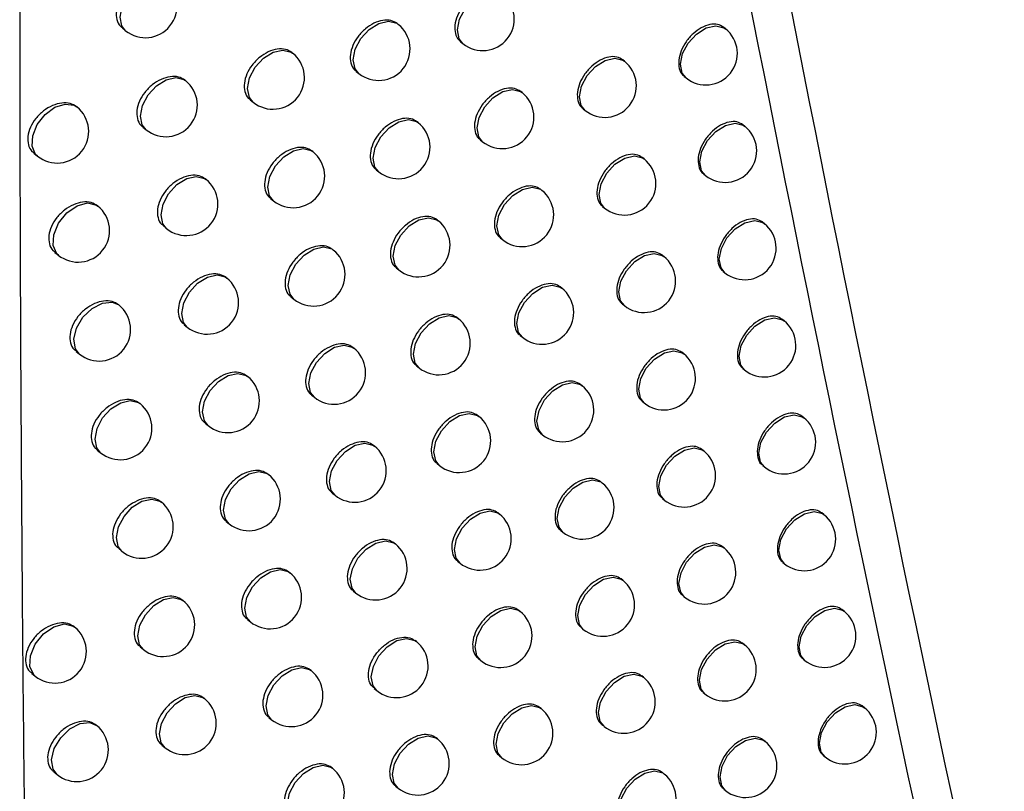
# Model space of a CAD drawing. Header units: millimetres. Extents: x 15231 to 16570, y 10019 to 11489.
# Tile 197 of 206: x 16384 to 16400, y 11066 to 11078. Entities that reach past the tile are written whole.
import ezdxf

# ---------------------------------------------------------------- set-up
doc = ezdxf.new("R2010")
doc.units = ezdxf.units.MM

msp = doc.modelspace()

# ---------------------------------------------------------------- linework, layer by layer
at = {"color": 7, "linetype": 'Continuous', "lineweight": 25}
for p, q in [((16389.982, 11077.975), (16389.964, 11077.99)), ((16385.605, 11077.916), (16385.657, 11077.874)), ((16395.174, 11077.905), (16395.141, 11077.931)), ((16390.97, 11077.701), (16391.008, 11077.67)), ((16388.306, 11077.52), (16388.293, 11077.531)), ((16393.571, 11077.39), (16393.543, 11077.412)), ((16389.313, 11077.23), (16389.356, 11077.196)), ((16386.607, 11077.083), (16386.598, 11077.09)), ((16394.519, 11077.148), (16394.547, 11077.125)), ((16391.946, 11076.894), (16391.923, 11076.912)), ((16387.633, 11076.778), (16387.68, 11076.74)), ((16392.912, 11076.637), (16392.945, 11076.61)), ((16390.298, 11076.416), (16390.279, 11076.431)), ((16385.929, 11076.345), (16385.981, 11076.303)), ((16395.48, 11076.357), (16395.447, 11076.384)), ((16391.282, 11076.144), (16391.32, 11076.114)), ((16388.627, 11075.956), (16388.612, 11075.968)), ((16384.202, 11075.93), (16384.258, 11075.885)), ((16393.881, 11075.84), (16393.853, 11075.863)), ((16389.63, 11075.669), (16389.672, 11075.636)), ((16386.933, 11075.515), (16386.923, 11075.523)), ((16394.826, 11075.6), (16394.854, 11075.578)), ((16392.26, 11075.34), (16392.236, 11075.36)), ((16387.955, 11075.213), (16388.001, 11075.176)), ((16393.223, 11075.086), (16393.255, 11075.06)), ((16390.616, 11074.859), (16390.597, 11074.874)), ((16395.789, 11074.813), (16395.756, 11074.84)), ((16386.256, 11074.776), (16386.307, 11074.735)), ((16391.597, 11074.59), (16391.634, 11074.561)), ((16388.95, 11074.395), (16388.935, 11074.408)), ((16384.535, 11074.357), (16384.589, 11074.313)), ((16394.194, 11074.292), (16394.165, 11074.316)), ((16389.949, 11074.112), (16389.99, 11074.079)), ((16387.261, 11073.95), (16387.25, 11073.959)), ((16395.136, 11074.055), (16395.163, 11074.033)), ((16392.577, 11073.79), (16392.552, 11073.81)), ((16388.279, 11073.652), (16388.324, 11073.616)), ((16385.549, 11073.523), (16385.543, 11073.529)), ((16393.537, 11073.538), (16393.568, 11073.513)), ((16390.937, 11073.305), (16390.917, 11073.321)), ((16396.101, 11073.271), (16396.067, 11073.298)), ((16386.586, 11073.21), (16386.635, 11073.17)), ((16391.915, 11073.039), (16391.95, 11073.01)), ((16389.276, 11072.837), (16389.26, 11072.85)), ((16384.87, 11072.787), (16384.923, 11072.744)), ((16394.51, 11072.748), (16394.48, 11072.772)), ((16390.271, 11072.557), (16390.311, 11072.525)), ((16395.449, 11072.512), (16395.475, 11072.491)), ((16387.592, 11072.388), (16387.58, 11072.398)), ((16392.896, 11072.242), (16392.871, 11072.262)), ((16388.605, 11072.093), (16388.65, 11072.058)), ((16385.886, 11071.957), (16385.878, 11071.963)), ((16393.853, 11071.993), (16393.883, 11071.968)), ((16391.261, 11071.753), (16391.24, 11071.771)), ((16396.416, 11071.732), (16396.381, 11071.76)), ((16386.917, 11071.647), (16386.966, 11071.609)), ((16392.235, 11071.49), (16392.27, 11071.462)), ((16389.604, 11071.283), (16389.587, 11071.296)), ((16385.207, 11071.22), (16385.259, 11071.177)), ((16394.828, 11071.206), (16394.797, 11071.23)), ((16390.596, 11071.005), (16390.635, 11070.974)), ((16395.765, 11070.973), (16395.79, 11070.952)), ((16387.925, 11070.829), (16387.912, 11070.84)), ((16393.218, 11070.697), (16393.192, 11070.718)), ((16388.935, 11070.538), (16388.978, 11070.503)), ((16386.224, 11070.394), (16386.215, 11070.401)), ((16394.172, 11070.45), (16394.202, 11070.426)), ((16391.587, 11070.205), (16391.565, 11070.223)), ((16396.734, 11070.195), (16396.699, 11070.224)), ((16387.252, 11070.088), (16387.299, 11070.05)), ((16392.558, 11069.945), (16392.592, 11069.917)), ((16389.935, 11069.731), (16389.917, 11069.745)), ((16395.149, 11069.667), (16395.118, 11069.692)), ((16385.546, 11069.656), (16385.598, 11069.614)), ((16390.923, 11069.456), (16390.961, 11069.426)), ((16396.083, 11069.436), (16396.108, 11069.416)), ((16388.261, 11069.273), (16388.247, 11069.285)), ((16393.543, 11069.155), (16393.516, 11069.176)), ((16389.266, 11068.985), (16389.309, 11068.951)), ((16394.494, 11068.91), (16394.523, 11068.887)), ((16386.565, 11068.834), (16386.555, 11068.842)), ((16391.916, 11068.66), (16391.893, 11068.678)), ((16397.055, 11068.661), (16397.019, 11068.69)), ((16387.588, 11068.531), (16387.635, 11068.494)), ((16392.884, 11068.402), (16392.917, 11068.375)), ((16390.268, 11068.182), (16390.249, 11068.197)), ((16395.473, 11068.13), (16395.441, 11068.156)), ((16385.888, 11068.095), (16385.939, 11068.054)), ((16391.253, 11067.91), (16391.29, 11067.88)), ((16396.404, 11067.901), (16396.429, 11067.882)), ((16384.167, 11067.676), (16384.221, 11067.632)), ((16388.599, 11067.721), (16388.584, 11067.733)), ((16393.871, 11067.615), (16393.843, 11067.638)), ((16389.6, 11067.435), (16389.642, 11067.402)), ((16394.818, 11067.373), (16394.847, 11067.35)), ((16386.908, 11067.277), (16386.898, 11067.285)), ((16392.248, 11067.117), (16392.224, 11067.136)), ((16397.378, 11067.13), (16397.342, 11067.16)), ((16387.927, 11066.978), (16387.973, 11066.941)), ((16385.196, 11066.85), (16385.19, 11066.856)), ((16393.212, 11066.862), (16393.245, 11066.836)), ((16390.604, 11066.636), (16390.584, 11066.651)), ((16395.8, 11066.596), (16395.767, 11066.623)), ((16386.233, 11066.537), (16386.282, 11066.497)), ((16391.585, 11066.367), (16391.622, 11066.337)), ((16396.728, 11066.37), (16396.752, 11066.351)), ((16384.517, 11066.114), (16384.57, 11066.071)), ((16388.94, 11066.171), (16388.924, 11066.183)), ((16394.201, 11066.079), (16394.173, 11066.102)), ((16389.937, 11065.889), (16389.978, 11065.856)), ((16395.146, 11065.839), (16395.174, 11065.817))]:
    msp.add_line(p, q, dxfattribs=at)
at = {"color": 7, "linetype": 'Continuous', "lineweight": 25, "flags": 128}
for points in [[(16385.657, 11077.874), (16385.597, 11077.951), (16385.568, 11078.092), (16385.601, 11078.26), (16385.69, 11078.428), (16385.821, 11078.572), (16385.975, 11078.668), (16386.129, 11078.703), (16386.258, 11078.671), (16386.283, 11078.654)], [(16391.008, 11077.67), (16390.948, 11077.747), (16390.92, 11077.888), (16390.952, 11078.056), (16391.041, 11078.224), (16391.172, 11078.368), (16391.327, 11078.464), (16391.48, 11078.499), (16391.609, 11078.467), (16391.635, 11078.45)], [(16389.356, 11077.196), (16389.296, 11077.272), (16389.267, 11077.414), (16389.3, 11077.581), (16389.388, 11077.75), (16389.52, 11077.893), (16389.674, 11077.99), (16389.827, 11078.025), (16389.957, 11077.993), (16389.982, 11077.975)], [(16394.547, 11077.125), (16394.487, 11077.201), (16394.459, 11077.343), (16394.491, 11077.511), (16394.58, 11077.679), (16394.712, 11077.822), (16394.866, 11077.919), (16395.019, 11077.954), (16395.148, 11077.922), (16395.174, 11077.905)], [(16387.68, 11076.74), (16387.62, 11076.816), (16387.591, 11076.958), (16387.624, 11077.126), (16387.713, 11077.294), (16387.844, 11077.437), (16387.998, 11077.534), (16388.152, 11077.569), (16388.281, 11077.537), (16388.306, 11077.52)], [(16392.945, 11076.61), (16392.885, 11076.687), (16392.856, 11076.828), (16392.889, 11076.996), (16392.978, 11077.164), (16393.109, 11077.308), (16393.263, 11077.404), (16393.417, 11077.439), (16393.546, 11077.407), (16393.571, 11077.39)], [(16385.981, 11076.303), (16385.921, 11076.38), (16385.892, 11076.521), (16385.925, 11076.689), (16386.013, 11076.857), (16386.145, 11077.001), (16386.299, 11077.097), (16386.452, 11077.132), (16386.581, 11077.1), (16386.607, 11077.083)], [(16391.32, 11076.114), (16391.26, 11076.19), (16391.231, 11076.332), (16391.264, 11076.5), (16391.352, 11076.668), (16391.484, 11076.811), (16391.638, 11076.908), (16391.791, 11076.943), (16391.921, 11076.911), (16391.946, 11076.894)], [(16384.258, 11075.885), (16384.229, 11075.913), (16384.173, 11076.041), (16384.182, 11076.207), (16384.255, 11076.385), (16384.38, 11076.544), (16384.535, 11076.66), (16384.697, 11076.712), (16384.838, 11076.693), (16384.884, 11076.665)], [(16389.672, 11075.636), (16389.612, 11075.712), (16389.583, 11075.854), (16389.616, 11076.022), (16389.704, 11076.19), (16389.836, 11076.333), (16389.99, 11076.43), (16390.143, 11076.465), (16390.272, 11076.433), (16390.298, 11076.416)], [(16394.854, 11075.578), (16394.794, 11075.654), (16394.765, 11075.796), (16394.798, 11075.963), (16394.887, 11076.132), (16395.018, 11076.275), (16395.172, 11076.372), (16395.325, 11076.407), (16395.455, 11076.375), (16395.48, 11076.357)], [(16388.001, 11075.176), (16387.941, 11075.253), (16387.912, 11075.394), (16387.945, 11075.562), (16388.033, 11075.73), (16388.165, 11075.874), (16388.319, 11075.97), (16388.472, 11076.005), (16388.601, 11075.973), (16388.627, 11075.956)], [(16393.255, 11075.06), (16393.195, 11075.137), (16393.166, 11075.278), (16393.199, 11075.446), (16393.288, 11075.614), (16393.419, 11075.758), (16393.573, 11075.854), (16393.727, 11075.889), (16393.856, 11075.857), (16393.881, 11075.84)], [(16386.307, 11074.735), (16386.246, 11074.812), (16386.218, 11074.953), (16386.251, 11075.121), (16386.339, 11075.289), (16386.471, 11075.433), (16386.625, 11075.529), (16386.778, 11075.564), (16386.907, 11075.532), (16386.933, 11075.515)], [(16391.634, 11074.561), (16391.574, 11074.637), (16391.545, 11074.779), (16391.578, 11074.946), (16391.666, 11075.115), (16391.798, 11075.258), (16391.952, 11075.355), (16392.105, 11075.39), (16392.235, 11075.358), (16392.26, 11075.34)], [(16384.589, 11074.313), (16384.566, 11074.335), (16384.505, 11074.466), (16384.515, 11074.638), (16384.592, 11074.821), (16384.724, 11074.984), (16384.887, 11075.097), (16385.052, 11075.142), (16385.192, 11075.109), (16385.216, 11075.092)], [(16389.99, 11074.079), (16389.93, 11074.155), (16389.901, 11074.297), (16389.934, 11074.465), (16390.023, 11074.633), (16390.154, 11074.776), (16390.308, 11074.873), (16390.462, 11074.908), (16390.591, 11074.876), (16390.616, 11074.859)], [(16395.163, 11074.033), (16395.103, 11074.11), (16395.074, 11074.251), (16395.107, 11074.419), (16395.196, 11074.587), (16395.327, 11074.731), (16395.481, 11074.827), (16395.635, 11074.862), (16395.764, 11074.83), (16395.789, 11074.813)], [(16388.324, 11073.616), (16388.264, 11073.692), (16388.235, 11073.834), (16388.268, 11074.001), (16388.357, 11074.17), (16388.488, 11074.313), (16388.642, 11074.41), (16388.796, 11074.445), (16388.925, 11074.413), (16388.95, 11074.395)], [(16393.568, 11073.513), (16393.508, 11073.589), (16393.479, 11073.731), (16393.512, 11073.898), (16393.601, 11074.067), (16393.732, 11074.21), (16393.886, 11074.307), (16394.039, 11074.342), (16394.169, 11074.31), (16394.194, 11074.292)], [(16386.635, 11073.17), (16386.575, 11073.247), (16386.546, 11073.388), (16386.579, 11073.556), (16386.668, 11073.724), (16386.799, 11073.868), (16386.953, 11073.964), (16387.107, 11073.999), (16387.236, 11073.967), (16387.261, 11073.95)], [(16391.95, 11073.01), (16391.89, 11073.086), (16391.862, 11073.228), (16391.894, 11073.396), (16391.983, 11073.564), (16392.115, 11073.707), (16392.269, 11073.804), (16392.422, 11073.839), (16392.551, 11073.807), (16392.577, 11073.79)], [(16384.923, 11072.744), (16384.86, 11072.828), (16384.835, 11072.979), (16384.877, 11073.156), (16384.979, 11073.329), (16385.124, 11073.469), (16385.287, 11073.554), (16385.442, 11073.569), (16385.549, 11073.523)], [(16390.311, 11072.525), (16390.251, 11072.601), (16390.222, 11072.743), (16390.255, 11072.911), (16390.344, 11073.079), (16390.475, 11073.222), (16390.629, 11073.319), (16390.783, 11073.354), (16390.912, 11073.322), (16390.937, 11073.305)], [(16395.475, 11072.491), (16395.415, 11072.568), (16395.387, 11072.709), (16395.419, 11072.877), (16395.508, 11073.045), (16395.639, 11073.189), (16395.794, 11073.285), (16395.947, 11073.32), (16396.076, 11073.288), (16396.101, 11073.271)], [(16388.65, 11072.058), (16388.589, 11072.134), (16388.561, 11072.276), (16388.594, 11072.444), (16388.682, 11072.612), (16388.814, 11072.755), (16388.968, 11072.852), (16389.121, 11072.887), (16389.25, 11072.855), (16389.276, 11072.837)], [(16393.883, 11071.968), (16393.823, 11072.044), (16393.795, 11072.186), (16393.827, 11072.354), (16393.916, 11072.522), (16394.048, 11072.665), (16394.202, 11072.762), (16394.355, 11072.797), (16394.484, 11072.765), (16394.51, 11072.748)], [(16386.966, 11071.609), (16386.906, 11071.685), (16386.877, 11071.827), (16386.91, 11071.994), (16386.998, 11072.163), (16387.13, 11072.306), (16387.284, 11072.402), (16387.437, 11072.437), (16387.567, 11072.406), (16387.592, 11072.388)], [(16392.27, 11071.462), (16392.21, 11071.539), (16392.181, 11071.68), (16392.214, 11071.848), (16392.303, 11072.016), (16392.434, 11072.16), (16392.588, 11072.256), (16392.742, 11072.291), (16392.871, 11072.259), (16392.896, 11072.242)], [(16385.259, 11071.177), (16385.199, 11071.254), (16385.171, 11071.395), (16385.203, 11071.563), (16385.292, 11071.731), (16385.424, 11071.875), (16385.578, 11071.971), (16385.731, 11072.006), (16385.86, 11071.974), (16385.886, 11071.957)], [(16390.635, 11070.974), (16390.575, 11071.05), (16390.546, 11071.192), (16390.579, 11071.36), (16390.668, 11071.528), (16390.799, 11071.671), (16390.953, 11071.768), (16391.106, 11071.803), (16391.236, 11071.771), (16391.261, 11071.753)], [(16395.79, 11070.952), (16395.73, 11071.028), (16395.701, 11071.17), (16395.734, 11071.338), (16395.823, 11071.506), (16395.954, 11071.649), (16396.108, 11071.746), (16396.262, 11071.781), (16396.391, 11071.749), (16396.416, 11071.732)], [(16388.978, 11070.503), (16388.918, 11070.579), (16388.889, 11070.721), (16388.922, 11070.889), (16389.011, 11071.057), (16389.142, 11071.2), (16389.296, 11071.297), (16389.45, 11071.332), (16389.579, 11071.3), (16389.604, 11071.283)], [(16394.202, 11070.426), (16394.142, 11070.503), (16394.113, 11070.644), (16394.146, 11070.812), (16394.234, 11070.98), (16394.366, 11071.124), (16394.52, 11071.22), (16394.673, 11071.255), (16394.803, 11071.223), (16394.828, 11071.206)], [(16387.299, 11070.05), (16387.239, 11070.126), (16387.21, 11070.268), (16387.243, 11070.435), (16387.332, 11070.604), (16387.463, 11070.747), (16387.617, 11070.844), (16387.771, 11070.879), (16387.9, 11070.847), (16387.925, 11070.829)], [(16392.592, 11069.917), (16392.532, 11069.994), (16392.503, 11070.135), (16392.536, 11070.303), (16392.625, 11070.471), (16392.756, 11070.615), (16392.91, 11070.711), (16393.064, 11070.746), (16393.193, 11070.714), (16393.218, 11070.697)], [(16385.598, 11069.614), (16385.538, 11069.691), (16385.509, 11069.832), (16385.542, 11070), (16385.631, 11070.168), (16385.762, 11070.312), (16385.916, 11070.408), (16386.07, 11070.443), (16386.199, 11070.411), (16386.224, 11070.394)], [(16390.961, 11069.426), (16390.901, 11069.502), (16390.872, 11069.643), (16390.905, 11069.811), (16390.994, 11069.98), (16391.125, 11070.123), (16391.279, 11070.219), (16391.433, 11070.254), (16391.562, 11070.223), (16391.587, 11070.205)], [(16396.108, 11069.416), (16396.048, 11069.492), (16396.019, 11069.634), (16396.052, 11069.801), (16396.141, 11069.97), (16396.272, 11070.113), (16396.426, 11070.21), (16396.58, 11070.245), (16396.709, 11070.213), (16396.734, 11070.195)], [(16389.309, 11068.951), (16389.249, 11069.027), (16389.22, 11069.169), (16389.253, 11069.337), (16389.341, 11069.505), (16389.473, 11069.648), (16389.627, 11069.745), (16389.78, 11069.78), (16389.909, 11069.748), (16389.935, 11069.731)], [(16394.523, 11068.887), (16394.463, 11068.963), (16394.434, 11069.105), (16394.467, 11069.273), (16394.556, 11069.441), (16394.687, 11069.584), (16394.841, 11069.681), (16394.995, 11069.716), (16395.124, 11069.684), (16395.149, 11069.667)], [(16387.635, 11068.494), (16387.575, 11068.57), (16387.546, 11068.712), (16387.579, 11068.88), (16387.667, 11069.048), (16387.799, 11069.191), (16387.953, 11069.288), (16388.106, 11069.323), (16388.235, 11069.291), (16388.261, 11069.273)], [(16392.917, 11068.375), (16392.857, 11068.451), (16392.828, 11068.593), (16392.861, 11068.761), (16392.95, 11068.929), (16393.081, 11069.072), (16393.235, 11069.169), (16393.389, 11069.204), (16393.518, 11069.172), (16393.543, 11069.155)], [(16385.939, 11068.054), (16385.879, 11068.13), (16385.85, 11068.272), (16385.883, 11068.44), (16385.972, 11068.608), (16386.103, 11068.752), (16386.257, 11068.848), (16386.411, 11068.883), (16386.54, 11068.851), (16386.565, 11068.834)], [(16391.29, 11067.88), (16391.23, 11067.956), (16391.201, 11068.098), (16391.234, 11068.266), (16391.323, 11068.434), (16391.454, 11068.577), (16391.608, 11068.674), (16391.762, 11068.709), (16391.891, 11068.677), (16391.916, 11068.66)], [(16396.429, 11067.882), (16396.368, 11067.958), (16396.34, 11068.1), (16396.373, 11068.267), (16396.461, 11068.436), (16396.593, 11068.579), (16396.747, 11068.676), (16396.9, 11068.711), (16397.029, 11068.679), (16397.055, 11068.661)], [(16384.221, 11067.632), (16384.198, 11067.654), (16384.138, 11067.784), (16384.147, 11067.956), (16384.224, 11068.14), (16384.356, 11068.303), (16384.52, 11068.417), (16384.686, 11068.461), (16384.825, 11068.427), (16384.848, 11068.411)], [(16389.642, 11067.402), (16389.582, 11067.478), (16389.553, 11067.62), (16389.586, 11067.788), (16389.675, 11067.956), (16389.806, 11068.099), (16389.96, 11068.196), (16390.114, 11068.231), (16390.243, 11068.199), (16390.268, 11068.182)], [(16394.847, 11067.35), (16394.787, 11067.427), (16394.758, 11067.568), (16394.791, 11067.736), (16394.88, 11067.904), (16395.011, 11068.048), (16395.165, 11068.144), (16395.319, 11068.179), (16395.448, 11068.148), (16395.473, 11068.13)], [(16387.973, 11066.941), (16387.913, 11067.017), (16387.884, 11067.159), (16387.917, 11067.327), (16388.005, 11067.495), (16388.137, 11067.638), (16388.291, 11067.735), (16388.444, 11067.77), (16388.574, 11067.738), (16388.599, 11067.721)], [(16393.245, 11066.836), (16393.185, 11066.912), (16393.156, 11067.054), (16393.189, 11067.221), (16393.277, 11067.39), (16393.409, 11067.533), (16393.563, 11067.63), (16393.716, 11067.665), (16393.845, 11067.633), (16393.871, 11067.615)], [(16386.282, 11066.497), (16386.222, 11066.574), (16386.194, 11066.715), (16386.226, 11066.883), (16386.315, 11067.051), (16386.446, 11067.195), (16386.6, 11067.291), (16386.754, 11067.326), (16386.883, 11067.294), (16386.908, 11067.277)], [(16391.622, 11066.337), (16391.562, 11066.414), (16391.533, 11066.555), (16391.566, 11066.723), (16391.654, 11066.892), (16391.786, 11067.035), (16391.94, 11067.131), (16392.093, 11067.166), (16392.222, 11067.135), (16392.248, 11067.117)], [(16396.752, 11066.351), (16396.692, 11066.427), (16396.663, 11066.569), (16396.696, 11066.736), (16396.785, 11066.905), (16396.916, 11067.048), (16397.07, 11067.145), (16397.224, 11067.18), (16397.353, 11067.148), (16397.378, 11067.13)], [(16384.57, 11066.071), (16384.507, 11066.154), (16384.482, 11066.305), (16384.524, 11066.482), (16384.626, 11066.656), (16384.771, 11066.797), (16384.935, 11066.881), (16385.09, 11066.896), (16385.196, 11066.85)], [(16389.978, 11065.856), (16389.918, 11065.932), (16389.889, 11066.074), (16389.922, 11066.242), (16390.011, 11066.41), (16390.142, 11066.553), (16390.296, 11066.65), (16390.45, 11066.685), (16390.579, 11066.653), (16390.604, 11066.636)], [(16395.174, 11065.817), (16395.114, 11065.893), (16395.085, 11066.035), (16395.118, 11066.202), (16395.206, 11066.371), (16395.338, 11066.514), (16395.492, 11066.611), (16395.645, 11066.646), (16395.775, 11066.614), (16395.8, 11066.596)], [(16388.313, 11065.391), (16388.253, 11065.468), (16388.225, 11065.609), (16388.257, 11065.777), (16388.346, 11065.945), (16388.478, 11066.089), (16388.632, 11066.185), (16388.785, 11066.22), (16388.914, 11066.188), (16388.94, 11066.171)], [(16393.575, 11065.299), (16393.515, 11065.375), (16393.486, 11065.517), (16393.519, 11065.685), (16393.608, 11065.853), (16393.739, 11065.996), (16393.893, 11066.093), (16394.047, 11066.128), (16394.176, 11066.096), (16394.201, 11066.079)]]:
    msp.add_lwpolyline(points, dxfattribs=at)
at = {"color": 7, "linetype": 'Continuous', "lineweight": 25}
for centre in [(16385.97, 11078.264), (16391.321, 11078.06), (16389.669, 11077.586), (16394.86, 11077.515), (16387.993, 11077.13), (16393.258, 11077), (16386.294, 11076.693), (16391.633, 11076.504), (16384.571, 11076.275), (16389.985, 11076.026), (16395.167, 11075.968), (16388.314, 11075.566), (16393.568, 11075.45), (16386.62, 11075.125), (16391.947, 11074.95), (16384.902, 11074.703), (16390.303, 11074.469), (16395.476, 11074.423), (16388.637, 11074.005), (16393.881, 11073.903), (16386.948, 11073.56), (16392.264, 11073.4), (16385.236, 11073.133), (16390.624, 11072.915), (16395.788, 11072.881), (16388.963, 11072.448), (16394.196, 11072.358), (16387.279, 11071.998), (16392.583, 11071.852), (16385.573, 11071.567), (16390.948, 11071.364), (16396.103, 11071.342), (16389.291, 11070.893), (16394.515, 11070.816), (16387.612, 11070.44), (16392.905, 11070.307), (16385.911, 11070.004), (16391.274, 11069.815), (16396.421, 11069.805), (16389.622, 11069.341), (16394.836, 11069.277), (16387.948, 11068.884), (16393.23, 11068.765), (16386.252, 11068.444), (16391.603, 11068.27), (16396.742, 11068.272), (16384.534, 11068.022), (16389.955, 11067.792), (16395.16, 11067.74), (16388.286, 11067.331), (16393.558, 11067.225), (16386.595, 11066.887), (16391.935, 11066.727), (16397.065, 11066.74), (16384.883, 11066.46), (16390.291, 11066.246), (16395.487, 11066.207), (16388.626, 11065.781), (16393.888, 11065.689)]:
    msp.add_arc(centre, 0.5, 231.2257, 51.2257, dxfattribs=at)
for points in [[(16406.492, 11062.441), (16402.821, 11082.306), (16399.81, 11102.676), (16397.459, 11123.51)], [(16400.246, 11058.952), (16395.939, 11078.23), (16392.347, 11098.127), (16389.417, 11118.671)]]:
    msp.add_open_spline(points, degree=3, dxfattribs=at)
for points, knots in [([(16389.533, 11113.255), (16390.969, 11103.7), (16392.549, 11094.281), (16396.013, 11075.712), (16397.894, 11066.572), (16399.931, 11057.573)], [0, 0, 0, 0, 0.5, 0.5, 1, 1, 1, 1]), ([(16384, 11085.835), (16383.995, 11084.867), (16383.984, 11082.918), (16383.976, 11079.98), (16383.976, 11077.01), (16383.985, 11073.466), (16384.009, 11069.324), (16384.055, 11064.556), (16384.103, 11061.345), (16384.127, 11059.719)], [0, 0, 0, 0, 0.110782, 0.222927, 0.336436, 0.45131, 0.629589, 0.812485, 1, 1, 1, 1]), ([(16386.274, 11078.659), (16386.243, 11078.679), (16386.177, 11078.72), (16386.042, 11078.724), (16385.895, 11078.682), (16385.751, 11078.594), (16385.63, 11078.472), (16385.543, 11078.329), (16385.502, 11078.182), (16385.512, 11078.049), (16385.55, 11077.958), (16385.596, 11077.929), (16385.608, 11077.922)], [0, 0, 0, 0, 0.10127, 0.208754, 0.316701, 0.42489, 0.532971, 0.640615, 0.747681, 0.854309, 0.960851, 1, 1, 1, 1]), ([(16391.611, 11078.467), (16391.581, 11078.486), (16391.518, 11078.524), (16391.388, 11078.523), (16391.247, 11078.475), (16391.111, 11078.382), (16390.995, 11078.256), (16390.913, 11078.111), (16390.873, 11077.962), (16390.882, 11077.83), (16390.919, 11077.74), (16390.963, 11077.713), (16390.974, 11077.706)], [0, 0, 0, 0, 0.1023763, 0.2097817, 0.3172444, 0.4247408, 0.5322259, 0.6396505, 0.7469892, 0.8542612, 0.9615251, 1, 1, 1, 1]), ([(16389.963, 11077.989), (16389.932, 11078.008), (16389.869, 11078.047), (16389.737, 11078.047), (16389.594, 11078.001), (16389.456, 11077.91), (16389.338, 11077.785), (16389.255, 11077.641), (16389.214, 11077.493), (16389.224, 11077.36), (16389.261, 11077.27), (16389.305, 11077.242), (16389.317, 11077.235)], [0, 0, 0, 0, 0.102149, 0.209569, 0.317131, 0.424772, 0.532383, 0.639856, 0.747139, 0.854274, 0.961382, 1, 1, 1, 1]), ([(16395.141, 11077.93), (16395.111, 11077.948), (16395.05, 11077.985), (16394.924, 11077.98), (16394.788, 11077.929), (16394.655, 11077.833), (16394.543, 11077.704), (16394.463, 11077.557), (16394.424, 11077.407), (16394.434, 11077.275), (16394.469, 11077.185), (16394.512, 11077.16), (16394.523, 11077.153)], [0, 0, 0, 0, 0.102494, 0.209882, 0.317273, 0.424666, 0.532058, 0.63945, 0.746842, 0.854234, 0.961625, 1, 1, 1, 1]), ([(16388.292, 11077.529), (16388.261, 11077.549), (16388.196, 11077.589), (16388.063, 11077.59), (16387.918, 11077.546), (16387.778, 11077.457), (16387.658, 11077.333), (16387.573, 11077.19), (16387.532, 11077.042), (16387.542, 11076.909), (16387.58, 11076.818), (16387.625, 11076.79), (16387.637, 11076.783)], [0, 0, 0, 0, 0.101818, 0.20926, 0.316965, 0.424812, 0.532602, 0.640141, 0.747344, 0.854287, 0.96118, 1, 1, 1, 1]), ([(16393.543, 11077.411), (16393.513, 11077.43), (16393.451, 11077.468), (16393.323, 11077.464), (16393.185, 11077.414), (16393.051, 11077.32), (16392.937, 11077.193), (16392.856, 11077.046), (16392.816, 11076.897), (16392.825, 11076.765), (16392.862, 11076.675), (16392.905, 11076.649), (16392.916, 11076.642)], [0, 0, 0, 0, 0.102504, 0.209899, 0.317299, 0.424705, 0.532109, 0.639503, 0.746881, 0.854247, 0.961615, 1, 1, 1, 1]), ([(16386.597, 11077.089), (16386.565, 11077.109), (16386.5, 11077.15), (16386.365, 11077.153), (16386.218, 11077.11), (16386.076, 11077.022), (16385.954, 11076.9), (16385.868, 11076.757), (16385.827, 11076.609), (16385.837, 11076.477), (16385.875, 11076.386), (16385.921, 11076.357), (16385.933, 11076.35)], [0, 0, 0, 0, 0.101385, 0.208859, 0.316754, 0.424871, 0.53289, 0.640512, 0.747609, 0.854304, 0.960921, 1, 1, 1, 1]), ([(16391.922, 11076.911), (16391.891, 11076.93), (16391.829, 11076.969), (16391.699, 11076.967), (16391.559, 11076.919), (16391.423, 11076.826), (16391.307, 11076.7), (16391.225, 11076.554), (16391.185, 11076.405), (16391.194, 11076.273), (16391.231, 11076.183), (16391.275, 11076.156), (16391.286, 11076.149)], [0, 0, 0, 0, 0.102405, 0.209809, 0.317258, 0.424734, 0.532202, 0.63962, 0.746967, 0.854259, 0.961545, 1, 1, 1, 1]), ([(16384.878, 11076.668), (16384.846, 11076.688), (16384.781, 11076.729), (16384.644, 11076.734), (16384.495, 11076.694), (16384.35, 11076.607), (16384.227, 11076.486), (16384.14, 11076.344), (16384.098, 11076.196), (16384.108, 11076.064), (16384.147, 11075.972), (16384.193, 11075.943), (16384.206, 11075.935)], [0, 0, 0, 0, 0.1008535, 0.2083726, 0.316507, 0.4249578, 0.5332576, 0.6409751, 0.7479359, 0.8543259, 0.9606058, 1, 1, 1, 1]), ([(16390.278, 11076.43), (16390.247, 11076.449), (16390.184, 11076.488), (16390.052, 11076.487), (16389.91, 11076.441), (16389.772, 11076.35), (16389.655, 11076.225), (16389.572, 11076.08), (16389.531, 11075.932), (16389.541, 11075.799), (16389.578, 11075.709), (16389.622, 11075.682), (16389.634, 11075.675)], [0, 0, 0, 0, 0.102202, 0.209618, 0.317156, 0.424763, 0.532345, 0.639808, 0.747104, 0.854271, 0.961416, 1, 1, 1, 1]), ([(16395.446, 11076.383), (16395.417, 11076.401), (16395.356, 11076.438), (16395.23, 11076.433), (16395.094, 11076.381), (16394.962, 11076.285), (16394.85, 11076.156), (16394.771, 11076.009), (16394.732, 11075.859), (16394.741, 11075.727), (16394.777, 11075.637), (16394.819, 11075.612), (16394.83, 11075.605)], [0, 0, 0, 0, 0.102483, 0.20987, 0.317263, 0.424659, 0.532054, 0.639448, 0.74684, 0.854232, 0.961622, 1, 1, 1, 1]), ([(16388.612, 11075.966), (16388.58, 11075.986), (16388.516, 11076.026), (16388.383, 11076.027), (16388.239, 11075.982), (16388.099, 11075.893), (16387.98, 11075.769), (16387.895, 11075.625), (16387.854, 11075.477), (16387.864, 11075.344), (16387.902, 11075.254), (16387.947, 11075.226), (16387.959, 11075.219)], [0, 0, 0, 0, 0.101896, 0.2093323, 0.3170027, 0.4247999, 0.5325469, 0.6400709, 0.7472938, 0.8542837, 0.9612287, 1, 1, 1, 1]), ([(16393.852, 11075.862), (16393.822, 11075.88), (16393.76, 11075.918), (16393.632, 11075.914), (16393.495, 11075.864), (16393.361, 11075.77), (16393.247, 11075.642), (16393.167, 11075.495), (16393.127, 11075.346), (16393.136, 11075.214), (16393.173, 11075.124), (16393.216, 11075.098), (16393.227, 11075.091)], [0, 0, 0, 0, 0.1025096, 0.2099031, 0.3172997, 0.4246989, 0.5320973, 0.6394892, 0.7468708, 0.8542449, 0.9616214, 1, 1, 1, 1]), ([(16386.922, 11075.522), (16386.89, 11075.542), (16386.825, 11075.582), (16386.691, 11075.585), (16386.545, 11075.542), (16386.402, 11075.454), (16386.281, 11075.331), (16386.196, 11075.188), (16386.154, 11075.04), (16386.164, 11074.908), (16386.203, 11074.817), (16386.248, 11074.789), (16386.26, 11074.781)], [0, 0, 0, 0, 0.101492, 0.208957, 0.316805, 0.424853, 0.532815, 0.640416, 0.74754, 0.854299, 0.960986, 1, 1, 1, 1]), ([(16392.235, 11075.358), (16392.205, 11075.377), (16392.142, 11075.416), (16392.013, 11075.413), (16391.873, 11075.365), (16391.737, 11075.272), (16391.622, 11075.146), (16391.54, 11075), (16391.5, 11074.851), (16391.51, 11074.718), (16391.546, 11074.629), (16391.59, 11074.602), (16391.601, 11074.595)], [0, 0, 0, 0, 0.102431, 0.209832, 0.317269, 0.424728, 0.53218, 0.639593, 0.746947, 0.854257, 0.961562, 1, 1, 1, 1]), ([(16385.209, 11075.096), (16385.177, 11075.116), (16385.111, 11075.157), (16384.975, 11075.162), (16384.827, 11075.121), (16384.682, 11075.034), (16384.56, 11074.912), (16384.473, 11074.77), (16384.431, 11074.623), (16384.441, 11074.49), (16384.48, 11074.399), (16384.526, 11074.37), (16384.538, 11074.362)], [0, 0, 0, 0, 0.100992, 0.208499, 0.31657, 0.424932, 0.533157, 0.64085, 0.747847, 0.854319, 0.960689, 1, 1, 1, 1]), ([(16390.596, 11074.873), (16390.565, 11074.892), (16390.502, 11074.932), (16390.371, 11074.931), (16390.229, 11074.884), (16390.091, 11074.792), (16389.974, 11074.667), (16389.891, 11074.523), (16389.851, 11074.374), (16389.86, 11074.241), (16389.897, 11074.151), (16389.942, 11074.124), (16389.953, 11074.117)], [0, 0, 0, 0, 0.1022491, 0.2096621, 0.3171793, 0.4247555, 0.5323109, 0.639763, 0.7470714, 0.8542681, 0.9614461, 1, 1, 1, 1]), ([(16395.755, 11074.839), (16395.725, 11074.857), (16395.665, 11074.894), (16395.539, 11074.888), (16395.403, 11074.837), (16395.272, 11074.74), (16395.16, 11074.611), (16395.081, 11074.464), (16395.042, 11074.314), (16395.051, 11074.181), (16395.087, 11074.092), (16395.129, 11074.067), (16395.14, 11074.06)], [0, 0, 0, 0, 0.10247, 0.209856, 0.317252, 0.424652, 0.532051, 0.639447, 0.74684, 0.85423, 0.961617, 1, 1, 1, 1]), ([(16388.934, 11074.406), (16388.903, 11074.426), (16388.839, 11074.466), (16388.706, 11074.466), (16388.562, 11074.421), (16388.423, 11074.331), (16388.304, 11074.207), (16388.22, 11074.063), (16388.179, 11073.915), (16388.188, 11073.783), (16388.226, 11073.692), (16388.271, 11073.664), (16388.283, 11073.657)], [0, 0, 0, 0, 0.1019684, 0.2093995, 0.3170377, 0.424789, 0.5324964, 0.6400059, 0.747247, 0.8542803, 0.9612737, 1, 1, 1, 1]), ([(16394.164, 11074.315), (16394.134, 11074.333), (16394.072, 11074.371), (16393.945, 11074.367), (16393.808, 11074.317), (16393.674, 11074.222), (16393.561, 11074.094), (16393.48, 11073.947), (16393.441, 11073.798), (16393.45, 11073.665), (16393.486, 11073.576), (16393.529, 11073.55), (16393.54, 11073.543)], [0, 0, 0, 0, 0.102512, 0.209905, 0.317298, 0.424693, 0.532087, 0.639478, 0.746863, 0.854243, 0.961626, 1, 1, 1, 1]), ([(16387.249, 11073.958), (16387.218, 11073.977), (16387.153, 11074.018), (16387.019, 11074.02), (16386.873, 11073.977), (16386.731, 11073.888), (16386.611, 11073.766), (16386.525, 11073.622), (16386.484, 11073.474), (16386.494, 11073.342), (16386.532, 11073.251), (16386.577, 11073.223), (16386.589, 11073.215)], [0, 0, 0, 0, 0.101591, 0.209049, 0.316852, 0.424837, 0.532745, 0.640327, 0.747477, 0.854295, 0.961047, 1, 1, 1, 1]), ([(16392.551, 11073.809), (16392.521, 11073.827), (16392.458, 11073.865), (16392.329, 11073.863), (16392.19, 11073.814), (16392.055, 11073.721), (16391.94, 11073.594), (16391.858, 11073.449), (16391.818, 11073.299), (16391.827, 11073.167), (16391.864, 11073.077), (16391.907, 11073.051), (16391.919, 11073.044)], [0, 0, 0, 0, 0.1024521, 0.2098515, 0.3172785, 0.4247224, 0.5321611, 0.6395681, 0.7469291, 0.8542545, 0.9615776, 1, 1, 1, 1]), ([(16385.542, 11073.527), (16385.51, 11073.547), (16385.445, 11073.589), (16385.309, 11073.593), (16385.161, 11073.551), (16385.017, 11073.464), (16384.895, 11073.342), (16384.808, 11073.2), (16384.766, 11073.052), (16384.776, 11072.92), (16384.815, 11072.828), (16384.861, 11072.8), (16384.873, 11072.792)], [0, 0, 0, 0, 0.101121, 0.208617, 0.316629, 0.424908, 0.533064, 0.640733, 0.747764, 0.854313, 0.960767, 1, 1, 1, 1]), ([(16390.916, 11073.32), (16390.885, 11073.339), (16390.822, 11073.378), (16390.691, 11073.377), (16390.55, 11073.33), (16390.413, 11073.238), (16390.296, 11073.113), (16390.213, 11072.968), (16390.173, 11072.819), (16390.182, 11072.687), (16390.219, 11072.596), (16390.264, 11072.569), (16390.275, 11072.562)], [0, 0, 0, 0, 0.102292, 0.209702, 0.3172, 0.424748, 0.532279, 0.639722, 0.747042, 0.854266, 0.961474, 1, 1, 1, 1]), ([(16396.066, 11073.297), (16396.037, 11073.315), (16395.976, 11073.352), (16395.851, 11073.347), (16395.716, 11073.295), (16395.584, 11073.198), (16395.473, 11073.069), (16395.393, 11072.921), (16395.355, 11072.771), (16395.364, 11072.639), (16395.399, 11072.55), (16395.442, 11072.524), (16395.453, 11072.518)], [0, 0, 0, 0, 0.102455, 0.20984, 0.31724, 0.424645, 0.532049, 0.639448, 0.746841, 0.854228, 0.961611, 1, 1, 1, 1]), ([(16389.259, 11072.849), (16389.228, 11072.869), (16389.164, 11072.908), (16389.031, 11072.909), (16388.888, 11072.863), (16388.749, 11072.773), (16388.631, 11072.649), (16388.547, 11072.505), (16388.506, 11072.356), (16388.515, 11072.224), (16388.553, 11072.133), (16388.597, 11072.106), (16388.609, 11072.098)], [0, 0, 0, 0, 0.102035, 0.209461, 0.31707, 0.424779, 0.53245, 0.639946, 0.747204, 0.854277, 0.961315, 1, 1, 1, 1]), ([(16394.479, 11072.771), (16394.449, 11072.789), (16394.388, 11072.826), (16394.26, 11072.822), (16394.123, 11072.772), (16393.99, 11072.677), (16393.877, 11072.549), (16393.797, 11072.402), (16393.757, 11072.252), (16393.767, 11072.12), (16393.803, 11072.031), (16393.845, 11072.005), (16393.857, 11071.998)], [0, 0, 0, 0, 0.102513, 0.209904, 0.317295, 0.424687, 0.532079, 0.639469, 0.746856, 0.854241, 0.961628, 1, 1, 1, 1]), ([(16387.579, 11072.397), (16387.548, 11072.416), (16387.483, 11072.457), (16387.349, 11072.459), (16387.204, 11072.415), (16387.063, 11072.326), (16386.943, 11072.203), (16386.857, 11072.059), (16386.816, 11071.912), (16386.826, 11071.779), (16386.864, 11071.688), (16386.909, 11071.66), (16386.921, 11071.653)], [0, 0, 0, 0, 0.101685, 0.209135, 0.316896, 0.424823, 0.53268, 0.640244, 0.747418, 0.854291, 0.961104, 1, 1, 1, 1]), ([(16392.87, 11072.261), (16392.84, 11072.28), (16392.777, 11072.318), (16392.648, 11072.315), (16392.509, 11072.266), (16392.375, 11072.173), (16392.26, 11072.046), (16392.178, 11071.9), (16392.138, 11071.751), (16392.148, 11071.618), (16392.184, 11071.529), (16392.228, 11071.502), (16392.239, 11071.495)], [0, 0, 0, 0, 0.10247, 0.209868, 0.317286, 0.424717, 0.532144, 0.639546, 0.746913, 0.854252, 0.961591, 1, 1, 1, 1]), ([(16385.877, 11071.962), (16385.845, 11071.982), (16385.78, 11072.023), (16385.644, 11072.027), (16385.497, 11071.985), (16385.354, 11071.897), (16385.232, 11071.775), (16385.146, 11071.632), (16385.104, 11071.485), (16385.114, 11071.352), (16385.153, 11071.261), (16385.198, 11071.232), (16385.211, 11071.225)], [0, 0, 0, 0, 0.1012432, 0.2087286, 0.3166852, 0.4248868, 0.5329769, 0.640623, 0.7476868, 0.8543077, 0.9608408, 1, 1, 1, 1]), ([(16391.239, 11071.77), (16391.208, 11071.788), (16391.145, 11071.827), (16391.015, 11071.826), (16390.874, 11071.779), (16390.737, 11071.686), (16390.621, 11071.561), (16390.538, 11071.416), (16390.498, 11071.267), (16390.507, 11071.134), (16390.544, 11071.044), (16390.588, 11071.017), (16390.6, 11071.01)], [0, 0, 0, 0, 0.10233, 0.209738, 0.317218, 0.424742, 0.532251, 0.639685, 0.747015, 0.854263, 0.961499, 1, 1, 1, 1]), ([(16396.381, 11071.759), (16396.351, 11071.777), (16396.291, 11071.813), (16396.166, 11071.808), (16396.031, 11071.756), (16395.9, 11071.659), (16395.788, 11071.529), (16395.709, 11071.382), (16395.671, 11071.231), (16395.68, 11071.099), (16395.715, 11071.01), (16395.757, 11070.985), (16395.768, 11070.978)], [0, 0, 0, 0, 0.102438, 0.209823, 0.317226, 0.424638, 0.532048, 0.63945, 0.746843, 0.854227, 0.961604, 1, 1, 1, 1]), ([(16389.586, 11071.295), (16389.555, 11071.314), (16389.491, 11071.354), (16389.359, 11071.354), (16389.217, 11071.308), (16389.078, 11071.218), (16388.96, 11071.093), (16388.876, 11070.949), (16388.835, 11070.8), (16388.845, 11070.668), (16388.882, 11070.577), (16388.927, 11070.55), (16388.938, 11070.543)], [0, 0, 0, 0, 0.1020964, 0.2095184, 0.3171001, 0.4247701, 0.532407, 0.6398904, 0.747164, 0.8542743, 0.9613539, 1, 1, 1, 1]), ([(16394.797, 11071.229), (16394.767, 11071.248), (16394.705, 11071.285), (16394.579, 11071.28), (16394.442, 11071.23), (16394.309, 11071.134), (16394.196, 11071.006), (16394.116, 11070.859), (16394.077, 11070.71), (16394.086, 11070.577), (16394.122, 11070.488), (16394.165, 11070.462), (16394.176, 11070.455)], [0, 0, 0, 0, 0.10251, 0.2099, 0.317291, 0.424681, 0.532072, 0.639462, 0.746851, 0.854239, 0.96163, 1, 1, 1, 1]), ([(16387.911, 11070.839), (16387.88, 11070.858), (16387.816, 11070.898), (16387.682, 11070.9), (16387.537, 11070.856), (16387.396, 11070.767), (16387.277, 11070.643), (16387.192, 11070.5), (16387.151, 11070.352), (16387.16, 11070.219), (16387.198, 11070.128), (16387.243, 11070.1), (16387.255, 11070.093)], [0, 0, 0, 0, 0.101771, 0.209215, 0.316938, 0.424809, 0.53262, 0.640167, 0.747363, 0.854287, 0.961157, 1, 1, 1, 1]), ([(16393.191, 11070.717), (16393.161, 11070.736), (16393.099, 11070.774), (16392.97, 11070.77), (16392.832, 11070.721), (16392.697, 11070.627), (16392.583, 11070.5), (16392.501, 11070.354), (16392.462, 11070.205), (16392.471, 11070.073), (16392.507, 11069.983), (16392.551, 11069.957), (16392.562, 11069.95)], [0, 0, 0, 0, 0.102485, 0.209881, 0.317292, 0.424711, 0.532128, 0.639527, 0.746899, 0.85425, 0.961602, 1, 1, 1, 1]), ([(16386.215, 11070.4), (16386.183, 11070.419), (16386.118, 11070.46), (16385.983, 11070.464), (16385.836, 11070.421), (16385.693, 11070.333), (16385.572, 11070.211), (16385.486, 11070.068), (16385.444, 11069.921), (16385.454, 11069.788), (16385.493, 11069.697), (16385.538, 11069.668), (16385.55, 11069.661)], [0, 0, 0, 0, 0.101358, 0.208833, 0.316738, 0.424867, 0.532896, 0.640521, 0.747614, 0.854303, 0.96091, 1, 1, 1, 1]), ([(16391.565, 11070.222), (16391.534, 11070.241), (16391.471, 11070.279), (16391.341, 11070.278), (16391.2, 11070.23), (16391.064, 11070.138), (16390.948, 11070.012), (16390.865, 11069.867), (16390.825, 11069.718), (16390.835, 11069.585), (16390.871, 11069.495), (16390.915, 11069.468), (16390.927, 11069.461)], [0, 0, 0, 0, 0.102364, 0.209769, 0.317235, 0.424736, 0.532225, 0.639652, 0.746991, 0.854261, 0.961521, 1, 1, 1, 1]), ([(16396.698, 11070.223), (16396.668, 11070.241), (16396.608, 11070.277), (16396.483, 11070.271), (16396.349, 11070.219), (16396.218, 11070.122), (16396.107, 11069.992), (16396.028, 11069.844), (16395.989, 11069.694), (16395.998, 11069.562), (16396.034, 11069.473), (16396.076, 11069.447), (16396.087, 11069.441)], [0, 0, 0, 0, 0.102419, 0.209803, 0.317211, 0.424631, 0.532048, 0.639454, 0.746845, 0.854225, 0.961596, 1, 1, 1, 1]), ([(16389.916, 11069.744), (16389.885, 11069.763), (16389.822, 11069.803), (16389.69, 11069.802), (16389.547, 11069.756), (16389.409, 11069.665), (16389.291, 11069.54), (16389.208, 11069.396), (16389.167, 11069.248), (16389.177, 11069.115), (16389.214, 11069.025), (16389.258, 11068.997), (16389.27, 11068.99)], [0, 0, 0, 0, 0.1021526, 0.2095706, 0.3171276, 0.4247618, 0.5323677, 0.6398395, 0.7471272, 0.8542715, 0.9613892, 1, 1, 1, 1]), ([(16395.117, 11069.691), (16395.087, 11069.709), (16395.026, 11069.746), (16394.9, 11069.741), (16394.763, 11069.691), (16394.631, 11069.595), (16394.518, 11069.466), (16394.438, 11069.319), (16394.399, 11069.17), (16394.408, 11069.037), (16394.444, 11068.948), (16394.486, 11068.922), (16394.498, 11068.915)], [0, 0, 0, 0, 0.102505, 0.209895, 0.317285, 0.424675, 0.532066, 0.639456, 0.746847, 0.854238, 0.961629, 1, 1, 1, 1]), ([(16388.246, 11069.284), (16388.215, 11069.303), (16388.151, 11069.343), (16388.017, 11069.344), (16387.873, 11069.3), (16387.733, 11069.21), (16387.613, 11069.087), (16387.529, 11068.943), (16387.488, 11068.795), (16387.497, 11068.662), (16387.535, 11068.572), (16387.58, 11068.544), (16387.592, 11068.536)], [0, 0, 0, 0, 0.101852, 0.20929, 0.316977, 0.424797, 0.532564, 0.640096, 0.747311, 0.854283, 0.961207, 1, 1, 1, 1]), ([(16393.515, 11069.175), (16393.485, 11069.194), (16393.423, 11069.232), (16393.295, 11069.228), (16393.157, 11069.179), (16393.022, 11069.085), (16392.908, 11068.958), (16392.827, 11068.811), (16392.788, 11068.662), (16392.797, 11068.53), (16392.833, 11068.44), (16392.876, 11068.414), (16392.888, 11068.407)], [0, 0, 0, 0, 0.102496, 0.209891, 0.317295, 0.424706, 0.532115, 0.639511, 0.746887, 0.854249, 0.961611, 1, 1, 1, 1]), ([(16386.555, 11068.84), (16386.523, 11068.86), (16386.458, 11068.901), (16386.323, 11068.904), (16386.177, 11068.861), (16386.035, 11068.773), (16385.914, 11068.65), (16385.828, 11068.507), (16385.786, 11068.359), (16385.796, 11068.227), (16385.835, 11068.136), (16385.88, 11068.107), (16385.892, 11068.1)], [0, 0, 0, 0, 0.101465, 0.208932, 0.316788, 0.424849, 0.53282, 0.640425, 0.747546, 0.854298, 0.960975, 1, 1, 1, 1]), ([(16391.893, 11068.677), (16391.862, 11068.696), (16391.799, 11068.734), (16391.669, 11068.732), (16391.529, 11068.685), (16391.393, 11068.592), (16391.278, 11068.466), (16391.195, 11068.32), (16391.155, 11068.171), (16391.165, 11068.039), (16391.201, 11067.949), (16391.245, 11067.922), (16391.257, 11067.915)], [0, 0, 0, 0, 0.1023945, 0.2097972, 0.3172491, 0.4247299, 0.5322014, 0.6396216, 0.7469687, 0.8542587, 0.9615414, 1, 1, 1, 1]), ([(16397.018, 11068.689), (16396.989, 11068.707), (16396.928, 11068.744), (16396.804, 11068.738), (16396.669, 11068.685), (16396.539, 11068.588), (16396.428, 11068.458), (16396.349, 11068.31), (16396.311, 11068.16), (16396.32, 11068.027), (16396.355, 11067.938), (16396.397, 11067.913), (16396.408, 11067.907)], [0, 0, 0, 0, 0.102399, 0.209782, 0.317195, 0.424623, 0.532048, 0.639458, 0.746849, 0.854223, 0.961587, 1, 1, 1, 1]), ([(16384.841, 11068.415), (16384.809, 11068.435), (16384.744, 11068.476), (16384.607, 11068.481), (16384.459, 11068.44), (16384.315, 11068.353), (16384.192, 11068.231), (16384.105, 11068.089), (16384.063, 11067.942), (16384.073, 11067.809), (16384.112, 11067.718), (16384.158, 11067.689), (16384.171, 11067.681)], [0, 0, 0, 0, 0.100994, 0.208501, 0.31657, 0.424926, 0.533145, 0.640834, 0.747835, 0.854317, 0.960696, 1, 1, 1, 1]), ([(16389.604, 11067.439), (16389.583, 11067.458), (16389.533, 11067.5), (16389.502, 11067.612), (16389.512, 11067.753), (16389.569, 11067.902), (16389.666, 11068.04), (16389.792, 11068.154), (16389.934, 11068.23), (16390.073, 11068.258), (16390.183, 11068.245), (16390.228, 11068.206), (16390.245, 11068.191)], [0, 0, 0, 0, 0.078926, 0.186261, 0.293451, 0.400581, 0.507772, 0.615107, 0.722597, 0.830176, 0.937749, 1, 1, 1, 1]), ([(16395.44, 11068.155), (16395.411, 11068.173), (16395.35, 11068.21), (16395.223, 11068.205), (16395.087, 11068.154), (16394.955, 11068.058), (16394.843, 11067.93), (16394.763, 11067.782), (16394.724, 11067.632), (16394.733, 11067.5), (16394.769, 11067.411), (16394.811, 11067.385), (16394.822, 11067.378)], [0, 0, 0, 0, 0.102498, 0.209886, 0.317278, 0.42467, 0.532061, 0.639453, 0.746844, 0.854236, 0.961628, 1, 1, 1, 1]), ([(16388.583, 11067.731), (16388.552, 11067.751), (16388.488, 11067.791), (16388.355, 11067.792), (16388.211, 11067.747), (16388.071, 11067.657), (16387.952, 11067.533), (16387.868, 11067.389), (16387.827, 11067.241), (16387.837, 11067.108), (16387.874, 11067.018), (16387.919, 11066.99), (16387.931, 11066.983)], [0, 0, 0, 0, 0.101926, 0.209359, 0.317013, 0.424786, 0.532512, 0.640029, 0.747264, 0.85428, 0.961253, 1, 1, 1, 1]), ([(16393.842, 11067.637), (16393.812, 11067.655), (16393.75, 11067.693), (16393.622, 11067.689), (16393.484, 11067.64), (16393.351, 11067.545), (16393.237, 11067.418), (16393.156, 11067.271), (16393.116, 11067.122), (16393.125, 11066.99), (16393.162, 11066.9), (16393.205, 11066.874), (16393.216, 11066.867)], [0, 0, 0, 0, 0.102504, 0.209898, 0.317297, 0.424701, 0.532103, 0.639497, 0.746877, 0.854247, 0.961618, 1, 1, 1, 1]), ([(16386.897, 11067.284), (16386.865, 11067.304), (16386.8, 11067.345), (16386.666, 11067.347), (16386.52, 11067.304), (16386.378, 11067.215), (16386.258, 11067.092), (16386.172, 11066.949), (16386.131, 11066.801), (16386.141, 11066.669), (16386.179, 11066.578), (16386.224, 11066.55), (16386.237, 11066.542)], [0, 0, 0, 0, 0.1015649, 0.209024, 0.3168357, 0.4248332, 0.5327503, 0.6403362, 0.7474831, 0.8542936, 0.961036, 1, 1, 1, 1]), ([(16392.223, 11067.135), (16392.193, 11067.154), (16392.13, 11067.192), (16392.001, 11067.19), (16391.861, 11067.142), (16391.725, 11067.049), (16391.61, 11066.922), (16391.528, 11066.777), (16391.488, 11066.628), (16391.497, 11066.496), (16391.534, 11066.406), (16391.577, 11066.379), (16391.589, 11066.372)], [0, 0, 0, 0, 0.102421, 0.209822, 0.317261, 0.424724, 0.53218, 0.639594, 0.746949, 0.854257, 0.961559, 1, 1, 1, 1]), ([(16397.341, 11067.159), (16397.311, 11067.177), (16397.251, 11067.213), (16397.127, 11067.207), (16396.993, 11067.154), (16396.863, 11067.057), (16396.752, 11066.927), (16396.673, 11066.778), (16396.635, 11066.628), (16396.644, 11066.496), (16396.679, 11066.407), (16396.721, 11066.382), (16396.732, 11066.375)], [0, 0, 0, 0, 0.102377, 0.2097588, 0.3171777, 0.4246155, 0.5320495, 0.6394639, 0.7468537, 0.8542218, 0.9615763, 1, 1, 1, 1]), ([(16385.189, 11066.854), (16385.157, 11066.874), (16385.091, 11066.916), (16384.955, 11066.92), (16384.808, 11066.878), (16384.664, 11066.791), (16384.542, 11066.669), (16384.455, 11066.527), (16384.413, 11066.379), (16384.423, 11066.247), (16384.462, 11066.155), (16384.508, 11066.126), (16384.52, 11066.119)], [0, 0, 0, 0, 0.101122, 0.208618, 0.316628, 0.424903, 0.533053, 0.640719, 0.747754, 0.854311, 0.960773, 1, 1, 1, 1]), ([(16390.584, 11066.65), (16390.553, 11066.669), (16390.49, 11066.708), (16390.358, 11066.708), (16390.217, 11066.661), (16390.079, 11066.569), (16389.962, 11066.444), (16389.879, 11066.299), (16389.839, 11066.151), (16389.848, 11066.018), (16389.885, 11065.928), (16389.93, 11065.901), (16389.941, 11065.894)], [0, 0, 0, 0, 0.10225, 0.209662, 0.317176, 0.424747, 0.532299, 0.63975, 0.747062, 0.854266, 0.961451, 1, 1, 1, 1]), ([(16395.767, 11066.622), (16395.737, 11066.64), (16395.676, 11066.677), (16395.55, 11066.672), (16395.414, 11066.62), (16395.282, 11066.524), (16395.17, 11066.395), (16395.09, 11066.248), (16395.051, 11066.098), (16395.06, 11065.966), (16395.096, 11065.877), (16395.139, 11065.851), (16395.15, 11065.844)], [0, 0, 0, 0, 0.102488, 0.209876, 0.317269, 0.424663, 0.532058, 0.639451, 0.746843, 0.854234, 0.961624, 1, 1, 1, 1]), ([(16388.923, 11066.182), (16388.892, 11066.202), (16388.828, 11066.241), (16388.695, 11066.242), (16388.552, 11066.197), (16388.413, 11066.107), (16388.294, 11065.982), (16388.21, 11065.838), (16388.169, 11065.69), (16388.178, 11065.558), (16388.216, 11065.467), (16388.261, 11065.44), (16388.273, 11065.432)], [0, 0, 0, 0, 0.101995, 0.209423, 0.317046, 0.424776, 0.532465, 0.639968, 0.74722, 0.854277, 0.961295, 1, 1, 1, 1]), ([(16394.172, 11066.101), (16394.142, 11066.119), (16394.08, 11066.157), (16393.952, 11066.153), (16393.815, 11066.103), (16393.681, 11066.008), (16393.568, 11065.881), (16393.487, 11065.734), (16393.447, 11065.584), (16393.457, 11065.452), (16393.493, 11065.363), (16393.536, 11065.337), (16393.547, 11065.33)], [0, 0, 0, 0, 0.102509, 0.209902, 0.317298, 0.424696, 0.532093, 0.639485, 0.746868, 0.854245, 0.961624, 1, 1, 1, 1])]:
    msp.add_open_spline(points, degree=3, knots=knots, dxfattribs=at)

doc.saveas('drawing.dxf')
